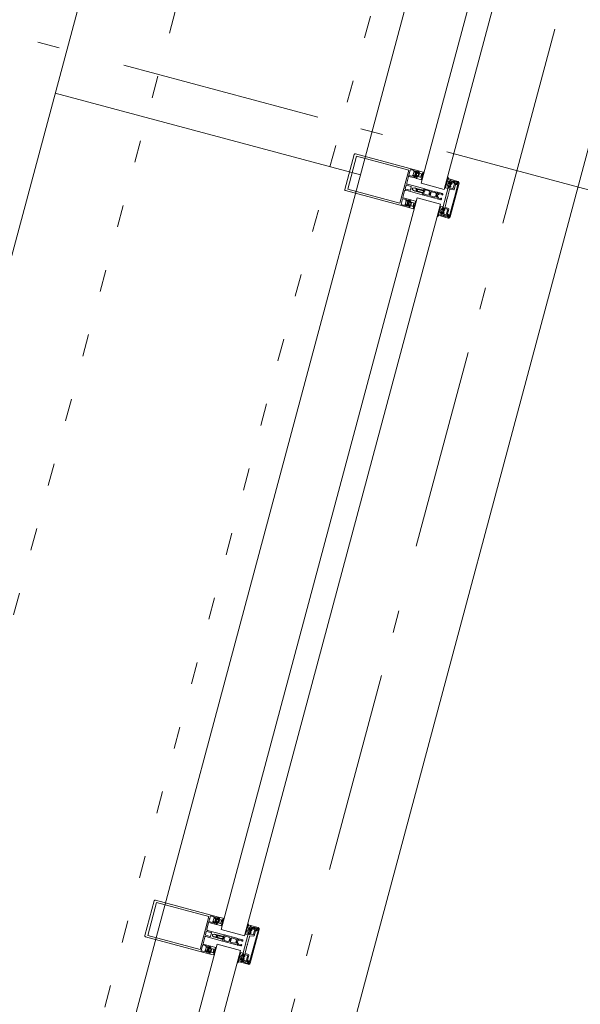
# Model space of a CAD drawing. Header units: millimetres. Extents: x -62314 to 79800, y -34032 to 28340.
# Tile 107 of 256: x 64568 to 65455, y -18830 to -17273. Entities that reach past the tile are written whole.
import ezdxf

# ---------------------------------------------------------------- set-up
doc = ezdxf.new("R2010")
doc.units = ezdxf.units.MM
doc.header["$LTSCALE"] = 508
doc.header["$PDMODE"] = 1
doc.header["$PDSIZE"] = -2
doc.linetypes.add('Dash Style-5', pattern=[0.20828, 0.069425, -0.138855])
doc.linetypes.add('Dash Style-6', pattern=[1.04164, 0.625, -0.20828, 0.06943, -0.13893])
for name, color, linetype, lineweight in [('(00) tekening-aanzicht grijs', 8, 'Continuous', 0), ('(00) tekening-stramien-algemeen', 7, 'Dash Style-6', 0), ('(28) hoofddraagconstructie-bovenliggend', 1, 'Dash Style-5', 0), ('(__) constructies_materialen-t4 rubber', 7, 'Continuous', 0), ('(__) constructies_materialen-Xh4 alu producten', 140, 'Continuous', 0), ('None', 7, 'Continuous', 0)]:
    doc.layers.add(name, color=color, linetype=linetype, lineweight=lineweight)

# ---------------------------------------------------------------- blocks, each defined once
blk = doc.blocks.new('blok b-v1-gevel_constructie')
at = {"layer": '(28) hoofddraagconstructie-bovenliggend', "color": 2, "lineweight": 0, "transparency": 33554687, "flags": 128}
blk.add_lwpolyline([(19862.99, 17082.58), (20162.99, 17082.58), (20162.99, 8220.51), (19862.99, 8220.51)], close=True, dxfattribs=at)
blk = doc.blocks.new('Group-80-1')
at = {"layer": '(__) constructies_materialen-Xh4 alu producten', "color": 1, "lineweight": 0}
for p, q in [((-28.5, 172), (28.5, 172)), ((-17.6, 79.5), (-17.6, 67.5)), ((-6.5, 80), (-17.1, 80)), ((-5, 51.5), (-5, 78.5)), ((-3.2, 79.5), (-3.2, 72.1)), ((2.7, 80), (-2.7, 80)), ((3.2, 72.1), (3.2, 79.5)), ((5, 78.5), (5, 51.5)), ((17.1, 80), (6.5, 80)), ((17.6, 67.5), (17.6, 79.5)), ((-27.2, 72.3), (-26.2, 73.4)), ((-25.5, 73.7), (-22.1, 73.7)), ((-21.4, 73.4), (-20.4, 72.3)), ((-2.7, 71.6), (2.7, 71.6)), ((20.4, 72.3), (21.4, 73.4)), ((22.1, 73.7), (25.5, 73.7)), ((26.2, 73.4), (27.2, 72.3)), ((-3.5, 51), (-4.5, 51)), ((4.5, 51), (3.5, 51))]:
    blk.add_line(p, q, dxfattribs=at)
at = {"layer": '(__) constructies_materialen-Xh4 alu producten', "color": 1, "lineweight": 0, "flags": 128}
for points in [[(-30, 170.5, -0.198912), (-29.6, 171.6, -0.198912), (-28.5, 172)], [(28.5, 172, -0.198912), (29.6, 171.6, -0.198912), (30, 170.5)], [(-24, 80, -0.356394), (-23.8, 80.2, -0.356394), (-23.6, 80)], [(-17.6, 79.5, -0.198912), (-17.5, 79.9, -0.198912), (-17.1, 80)], [(-6.5, 80, -0.198912), (-5.4, 79.6, -0.198912), (-5, 78.5)], [(-3.2, 79.5, -0.198912), (-3.1, 79.9, -0.198912), (-2.7, 80)], [(2.7, 80, -0.198912), (3.1, 79.9, -0.198912), (3.2, 79.5)], [(5, 78.5, -0.198912), (5.4, 79.6, -0.198912), (6.5, 80)], [(17.1, 80, -0.198912), (17.5, 79.9, -0.198912), (17.6, 79.5)], [(23.6, 80, -0.356394), (23.8, 80.2, -0.356394), (24, 80)], [(-27.2, 72.3, -0.414214), (-27.9, 72.3, -0.414214), (-27.9, 73.1)], [(-26.2, 73.4, -0.098491), (-25.9, 73.6, -0.098491), (-25.5, 73.7)], [(-24, 71.1, -0.356394), (-23.8, 71.3, -0.356394), (-23.6, 71.1)], [(-22.1, 73.7, -0.098491), (-21.7, 73.6, -0.098491), (-21.4, 73.4)], [(-19.7, 73.1, -0.414214), (-19.7, 72.3, -0.414214), (-20.4, 72.3)], [(-17.6, 67.5, -0.198912), (-17.7, 67.1, -0.198912), (-18.1, 67)], [(-2.7, 71.6, -0.198912), (-3.1, 71.7, -0.198912), (-3.2, 72.1)], [(-0.9, 68.8, -0.267949), (0, 69.3, -0.267949), (0.9, 68.8)], [(3.2, 72.1, -0.198912), (3.1, 71.7, -0.198912), (2.7, 71.6)], [(18.1, 67, -0.198912), (17.7, 67.1, -0.198912), (17.6, 67.5)], [(20.4, 72.3, -0.414214), (19.7, 72.3, -0.414214), (19.7, 73.1)], [(21.4, 73.4, -0.098491), (21.7, 73.6, -0.098491), (22.1, 73.7)], [(23.6, 71.1, -0.356394), (23.8, 71.3, -0.356394), (24, 71.1)], [(25.5, 73.7, -0.098491), (25.9, 73.6, -0.098491), (26.2, 73.4)], [(27.9, 73.1, -0.414214), (27.9, 72.3, -0.414214), (27.2, 72.3)], [(-4.5, 51, -0.198912), (-4.9, 51.1, -0.198912), (-5, 51.5)], [(-2.5, 52, -0.198912), (-2.8, 51.3, -0.198912), (-3.5, 51)], [(3.5, 51, -0.198912), (2.8, 51.3, -0.198912), (2.5, 52)], [(5, 51.5, -0.198912), (4.9, 51.1, -0.198912), (4.5, 51)]]:
    blk.add_lwpolyline(points, format="xyb", dxfattribs=at)
for points in [[(-24, 71.1), (-28.5, 71.1), (-28.5, 68.4), (-27.3, 68.4), (-27.3, 67.8), (-28.1, 67), (-30, 67), (-30, 170.5)], [(26.9, 82.3), (26.9, 167.7), (-26.9, 167.7), (-26.9, 82.3), (26.9, 82.3)], [(30, 170.5), (30, 67), (28.1, 67), (27.3, 67.8), (27.3, 68.4), (28.5, 68.4), (28.5, 71.1), (24, 71.1)], [(-24, 80), (-28.5, 80), (-28.5, 74.3), (-27.3, 74.3), (-27.3, 73.7), (-27.9, 73.1)], [(-19.7, 73.1), (-20.3, 73.7), (-20.3, 74.3), (-19.1, 74.3), (-19.1, 80), (-23.6, 80)], [(23.6, 80), (19.1, 80), (19.1, 74.3), (20.3, 74.3), (20.3, 73.7), (19.7, 73.1)], [(27.9, 73.1), (27.3, 73.7), (27.3, 74.3), (28.5, 74.3), (28.5, 80), (24, 80)], [(-18.1, 67), (-19.5, 67), (-20.3, 67.8), (-20.3, 68.4), (-19.1, 68.4), (-19.1, 71.1), (-23.6, 71.1)], [(-0.9, 68.8), (-2, 66.8), (-2, 64.9), (-2.5, 64.6), (-2, 64.3), (-2, 63.1), (-2.5, 62.8), (-2, 62.5), (-2, 61.3), (-2.5, 61), (-2, 60.7), (-2, 59.5), (-2.5, 59.2), (-2, 58.9), (-2, 57.7), (-2.5, 57.4), (-2, 57.1), (-2, 55.9), (-2.5, 55.6), (-2, 55.3), (-2, 54.1), (-2.5, 53.8), (-2, 53.5), (-2, 52.3), (-2.5, 52)], [(2.5, 52), (2.5, 52.9), (2, 53.2), (2, 54.5), (2.5, 54.7), (2, 55), (2, 56.3), (2.5, 56.5), (2, 56.8), (2, 58.1), (2.5, 58.3), (2, 58.6), (2, 59.9), (2.5, 60.1), (2, 60.4), (2, 61.7), (2.5, 61.9), (2, 62.2), (2, 63.5), (2.5, 63.7), (2, 64), (2, 65.3), (2.5, 65.5), (2, 65.8), (2, 66.8), (0.9, 68.8)], [(23.6, 71.1), (19.1, 71.1), (19.1, 68.4), (20.3, 68.4), (20.3, 67.8), (19.5, 67), (18.1, 67)]]:
    blk.add_lwpolyline(points, dxfattribs=at)
blk = doc.blocks.new('Group-81-1')
at = {"layer": '(__) constructies_materialen-Xh4 alu producten', "color": 1, "lineweight": 0}
for p, q in [((-28.7, 2.4), (-28.7, 2.3)), ((-25.2, 2.9), (-28.2, 2.9)), ((-27.7, 1.3), (-23.7, 1.3)), ((27.5, 0), (-27.5, 0)), ((28.2, 2.9), (25.2, 2.9)), ((28.7, 2.3), (28.7, 2.4))]:
    blk.add_line(p, q, dxfattribs=at)
at = {"layer": '(__) constructies_materialen-Xh4 alu producten', "color": 1, "lineweight": 0, "flags": 128}
for points in [[(-30, 2.5), (-30, 15), (-28.9, 15), (-27.7, 11.3)], [(-28.4, 9.9), (-28.4, 8.5), (-28.7, 7.4), (-28.7, 4.6)], [(-28.2, 4.1), (-24.7, 4.1), (-24.7, 3.4)], [(-23.7, 1.3), (-10, 1.4), (10, 1.4), (23.7, 1.3), (27.7, 1.3)], [(24.7, 3.4), (24.7, 4.1), (28.2, 4.1)], [(27.7, 11.3), (28.9, 15), (30, 15), (30, 2.5)], [(28.7, 4.6), (28.7, 7.4), (28.4, 8.5), (28.4, 9.9)]]:
    blk.add_lwpolyline(points, dxfattribs=at)
for points in [[(-27.5, 0, -0.198912), (-29.3, 0.7, -0.198912), (-30, 2.5)], [(-28.2, 4.1, -0.198914), (-28.6, 4.2, -0.198914), (-28.7, 4.6)], [(-28.7, 2.4, -0.198908), (-28.6, 2.8, -0.198908), (-28.2, 2.9)], [(-27.7, 1.3, -0.198913), (-28.4, 1.6, -0.198913), (-28.7, 2.3)], [(-28.4, 9.9, -0.131659), (-28.3, 10.2, -0.131659), (-28.1, 10.5)], [(-27.7, 11.3, -0.171859), (-27.7, 10.9, -0.171859), (-28.1, 10.5)], [(-24.7, 3.4, -0.198895), (-24.8, 3, -0.198895), (-25.2, 2.9)], [(25.2, 2.9, -0.198907), (24.8, 3, -0.198907), (24.7, 3.4)], [(30, 2.5, -0.198916), (29.3, 0.7, -0.198916), (27.5, 0)], [(28.1, 10.5, -0.171853), (27.7, 10.9, -0.171853), (27.7, 11.3)], [(28.7, 2.3, -0.198916), (28.4, 1.6, -0.198916), (27.7, 1.3)], [(28.1, 10.5, -0.131621), (28.3, 10.2, -0.131621), (28.4, 9.9)], [(28.7, 4.6, -0.198906), (28.6, 4.2, -0.198906), (28.2, 4.1)], [(28.2, 2.9, -0.198901), (28.6, 2.8, -0.198901), (28.7, 2.4)]]:
    blk.add_lwpolyline(points, format="xyb", dxfattribs=at)
blk = doc.blocks.new('Group-82-1')
at = {"layer": '(__) constructies_materialen-Xh4 alu producten', "color": 1, "lineweight": 0}
for p, q in [((-28.4, 9.7), (-26.4, 5.4)), ((-25.5, 7.5), (-26.3, 9.1)), ((-26, 5.1), (-16, 5.1)), ((-18, 6.9), (-24.6, 6.9)), ((-15.5, 5.5), (-14.4, 11.6)), ((-14.1, 11.9), (-5.2, 11.9)), ((-4.7, 11.9), (-0.2, 11.9)), ((0.3, 11.9), (4.8, 11.9)), ((5.3, 11.9), (14.1, 11.9)), ((14.4, 11.6), (15.5, 5.5)), ((16, 5.1), (26, 5.1)), ((24.6, 6.9), (18, 6.9)), ((26.3, 9.1), (25.6, 7.5)), ((26.5, 5.4), (28.4, 9.7))]:
    blk.add_line(p, q, dxfattribs=at)
at = {"layer": '(__) constructies_materialen-Xh4 alu producten', "color": 1, "lineweight": 0, "flags": 128}
for points in [[(-25.6, 10.7), (-26.4, 13.6), (-24.5, 13.6), (-24.5, 14.2), (-25.3, 15), (-28.5, 15), (-27.5, 11.3)], [(17, 7.7), (16, 13.6), (17.5, 13.6), (17.5, 14.2), (16.7, 15), (-16.7, 15), (-17.5, 14.2), (-17.5, 13.6), (-16, 13.6), (-17, 7.7)], [(27.5, 11.3), (28.5, 15), (25.3, 15), (24.5, 14.2), (24.5, 13.6), (26.4, 13.6), (25.6, 10.7)]]:
    blk.add_lwpolyline(points, dxfattribs=at)
for points in [[(-28, 10.5, 0.236755), (-28.4, 10.2, 0.236755), (-28.4, 9.7)], [(-28, 10.5, 0.21383), (-27.6, 10.8, 0.21383), (-27.5, 11.3)], [(-26, 9.9, 0.212969), (-26.3, 9.6, 0.212969), (-26.3, 9.1)], [(-26.4, 5.4, 0.142766), (-26.3, 5.2, 0.142766), (-26, 5.1)], [(-26, 9.9, 0.190265), (-25.6, 10.2, 0.190265), (-25.6, 10.7)], [(-25.5, 7.5, 0.142766), (-25.2, 7.1, 0.142766), (-24.6, 6.9)], [(-18, 6.9, 0.176327), (-17.4, 7.1, 0.176327), (-17, 7.7)], [(-16, 5.1, 0.176327), (-15.7, 5.2, 0.176327), (-15.5, 5.5)], [(-14.1, 11.9, 0.176327), (-14.3, 11.8, 0.176327), (-14.4, 11.6)], [(-4.7, 11.9, 0.350781), (-5, 12.1, 0.350781), (-5.2, 11.9)], [(0.3, 11.9, 0.350781), (0, 12.1, 0.350781), (-0.2, 11.9)], [(5.3, 11.9, 0.350781), (5, 12.1, 0.350781), (4.8, 11.9)], [(14.4, 11.6, 0.176327), (14.3, 11.8, 0.176327), (14.1, 11.9)], [(15.5, 5.5, 0.176327), (15.7, 5.2, 0.176327), (16, 5.1)], [(17, 7.7, 0.176327), (17.4, 7.1, 0.176327), (18, 6.9)], [(24.6, 6.9, 0.142766), (25.2, 7.1, 0.142766), (25.6, 7.5)], [(25.6, 10.7, 0.190265), (25.6, 10.2, 0.190265), (26, 9.9)], [(26.3, 9.1, 0.212969), (26.3, 9.6, 0.212969), (26, 9.9)], [(26, 5.1, 0.142766), (26.3, 5.2, 0.142766), (26.5, 5.4)], [(27.5, 11.3, 0.21383), (27.6, 10.8, 0.21383), (28, 10.5)], [(28.4, 9.7, 0.236755), (28.4, 10.2, 0.236755), (28, 10.5)]]:
    blk.add_lwpolyline(points, format="xyb", dxfattribs=at)
blk = doc.blocks.new('Group-83-1')
at = {"layer": '(__) constructies_materialen-t4 rubber', "color": 2, "lineweight": 0}
for p, q in [((-1.7, 61), (-0.9, 62.5)), ((0.9, 62.5), (1.7, 61)), ((-3.5, 48.8), (-3.5, 42.9)), ((-1.9, 49.3), (-3, 49.3)), ((-2.2, 57.7), (-2, 57.8)), ((-2.1, 57.2), (-2.2, 57.3)), ((-0.5, 50), (-1.4, 49.4)), ((-0.4, 61.5), (-1.2, 60.3)), ((1.2, 60.3), (0.4, 61.5)), ((1.4, 49.4), (0.5, 50)), ((3, 49.3), (1.9, 49.3)), ((2, 57.8), (2.2, 57.7)), ((2.2, 57.3), (2.1, 57.2)), ((3.4, 51), (5, 51)), ((3.5, 42.9), (3.5, 48.8)), ((5, 51), (5, 30.8)), ((-3.5, 38.4), (-3.5, 32)), ((-3.2, 42.6), (-2.9, 42.6)), ((-3.2, 31.7), (-2.9, 31.7)), ((-2.6, 42.3), (-2.6, 40.6)), ((-2.6, 31.4), (-2.6, 29.7)), ((-1.7, 40.2), (-1.1, 40.9)), ((1.1, 40.9), (1.8, 40.2)), ((2.6, 40.6), (2.6, 42.3)), ((2.6, 29.7), (2.6, 31.4)), ((2.9, 42.6), (3.2, 42.6)), ((2.9, 31.7), (3.2, 31.7)), ((3.5, 32), (3.5, 38.5)), ((-5, 21.3), (-5, 27)), ((-3.7, 27.7), (-4.8, 29.9)), ((-4.7, 27.3), (-4, 27.2)), ((-3.6, 20.3), (-4, 20.3)), ((-3.7, 24.9), (-3.7, 22)), ((-0.7, 28.3), (-3.4, 25.6)), ((-1.7, 29.3), (-1.1, 30)), ((3.4, 25.6), (0.7, 28.3)), ((1.1, 30), (1.8, 29.3)), ((4.8, 29.9), (3.7, 27.7)), ((3.7, 22), (3.7, 24.9)), ((4, 20.3), (3.7, 20.3)), ((4, 27.2), (4.7, 27.3)), ((5, 27), (5, 21.3))]:
    blk.add_line(p, q, dxfattribs=at)
at = {"layer": '(__) constructies_materialen-t4 rubber', "color": 2, "lineweight": 0, "flags": 128}
for points in [[(-0.9, 62.5, -0.267949), (0, 63, -0.267949), (0.9, 62.5)], [(-3.5, 48.8, -0.199047), (-3.3, 49.2, -0.199047), (-3, 49.3)], [(-1.9, 52.6, -0.208715), (-2.3, 51.5, -0.208715), (-3.4, 51)], [(-2.2, 57.3, -0.267951), (-2.4, 57.5, -0.267951), (-2.2, 57.7)], [(-1.9, 52.6, -0.011432), (-2, 54.9, -0.011432), (-2.1, 57.2)], [(-2, 57.8, -0.006493), (-2, 59.1, -0.006493), (-1.9, 60.4)], [(-1.9, 60.4, -0.055381), (-1.8, 60.7, -0.055381), (-1.7, 61)], [(-1.4, 49.4, -0.065543), (-1.7, 49.3, -0.065543), (-1.9, 49.3)], [(-1.3, 52.3, -0.01861), (-1.5, 56, -0.01861), (-1.4, 59.6)], [(-1.4, 59.6, -0.057234), (-1.3, 60, -0.057234), (-1.2, 60.3)], [(1.3, 52.3, -0.198979), (0.9, 51.4, -0.198979), (0, 51, -0.198979), (-0.9, 51.4, -0.198979), (-1.3, 52.3)], [(-0.5, 50, -0.131279), (0, 50.1, -0.131279), (0.5, 50)], [(-0.4, 61.5, -0.267935), (0, 61.8, -0.267935), (0.4, 61.5)], [(1.2, 60.3, -0.057234), (1.3, 60, -0.057234), (1.4, 59.6)], [(1.4, 59.6, -0.018611), (1.5, 56, -0.018611), (1.3, 52.3)], [(1.9, 49.3, -0.065543), (1.7, 49.3, -0.065543), (1.4, 49.4)], [(1.7, 61, -0.055381), (1.8, 60.7, -0.055381), (1.9, 60.4)], [(1.9, 60.4, -0.006493), (2, 59.1, -0.006493), (2, 57.8)], [(2.1, 57.2, -0.011432), (2, 54.9, -0.011432), (1.9, 52.6)], [(3.4, 51, -0.208715), (2.3, 51.5, -0.208715), (1.9, 52.6)], [(2.2, 57.7, -0.267951), (2.4, 57.5, -0.267951), (2.2, 57.3)], [(3, 49.3, -0.199048), (3.4, 49.2, -0.199048), (3.5, 48.8)], [(-3.2, 42.6, -0.198912), (-3.4, 42.7, -0.198912), (-3.5, 42.9)], [(-3.5, 38.4, -0.199004), (-3.3, 38.8, -0.199004), (-3, 39)], [(-3.2, 31.7, -0.198912), (-3.4, 31.8, -0.198912), (-3.5, 32)], [(-2.9, 42.6, -0.198894), (-2.7, 42.5, -0.198894), (-2.6, 42.3)], [(-2.9, 31.7, -0.198893), (-2.7, 31.6, -0.198893), (-2.6, 31.4)], [(-1.7, 40.2, -0.303299), (-2.3, 40.1, -0.303299), (-2.6, 40.6)], [(-1.1, 40.9, -0.199063), (0, 41.4, -0.199063), (1.1, 40.9)], [(-0.3, 39.6, -0.199054), (0, 39.8, -0.199054), (0.4, 39.6)], [(2.6, 40.6, -0.303353), (2.3, 40.1, -0.303353), (1.8, 40.2)], [(2.6, 42.3, -0.198931), (2.7, 42.5, -0.198931), (2.9, 42.6)], [(2.6, 31.4, -0.198931), (2.7, 31.6, -0.198931), (2.9, 31.7)], [(3, 39, -0.198912), (3.4, 38.8, -0.198912), (3.5, 38.5)], [(3.5, 42.9, -0.198912), (3.4, 42.7, -0.198912), (3.2, 42.6)], [(3.5, 32, -0.198912), (3.4, 31.8, -0.198912), (3.2, 31.7)], [(-4.8, 29.9, -0.054598), (-4.9, 30.3, -0.054598), (-5, 30.8)], [(-5, 27, -0.210285), (-4.9, 27.2, -0.210285), (-4.7, 27.3)], [(-4, 20.3, -0.198942), (-4.7, 20.6, -0.198942), (-5, 21.3)], [(-3.7, 27.7, -0.267953), (-3.7, 27.4, -0.267953), (-4, 27.2)], [(-3.7, 24.9, -0.098491), (-3.6, 25.3, -0.098491), (-3.4, 25.6)], [(-3.4, 21.7, -0.198912), (-3.6, 21.8, -0.198912), (-3.7, 22)], [(-2.6, 21.3, -0.198912), (-2.9, 20.6, -0.198912), (-3.6, 20.3)], [(-1.7, 29.3, -0.303299), (-2.3, 29.2, -0.303299), (-2.6, 29.7)], [(-1.1, 30, -0.199047), (0, 30.5, -0.199047), (1.1, 30)], [(-0.7, 28.3, -0.199046), (0, 28.6, -0.199046), (0.7, 28.3)], [(2.6, 29.7, -0.303353), (2.3, 29.2, -0.303353), (1.8, 29.3)], [(3.7, 20.3, -0.198912), (2.9, 20.6, -0.198912), (2.7, 21.3)], [(3.4, 25.6, -0.098491), (3.6, 25.3, -0.098491), (3.7, 24.9)], [(3.7, 22, -0.198912), (3.6, 21.8, -0.198912), (3.4, 21.7)], [(4, 27.2, -0.267892), (3.8, 27.4, -0.267892), (3.7, 27.7)], [(5, 21.3, -0.198883), (4.7, 20.6, -0.198883), (4, 20.3)], [(4.7, 27.3, -0.210208), (4.9, 27.2, -0.210208), (5, 27)], [(5, 30.8, -0.054549), (5, 30.3, -0.054549), (4.8, 29.9)]]:
    blk.add_lwpolyline(points, format="xyb", dxfattribs=at)
for points in [[(-5, 30.8), (-5, 51), (-3.4, 51)], [(-0.3, 39.6), (-1, 39), (-3, 39)], [(3, 39), (1, 39), (0.4, 39.6)], [(-3.4, 21.7), (-2.6, 21.7), (-2.6, 21.3)], [(2.7, 21.3), (2.7, 21.7), (3.4, 21.7)]]:
    blk.add_lwpolyline(points, dxfattribs=at)
blk = doc.blocks.new('45 schueco vliesgevel verticaal')
at = {"layer": 'None', "color": 7, "linetype": 'Continuous', "lineweight": 0, "transparency": 33554687}
blk.add_point((0, 0), dxfattribs=at)
at = {"layer": '(__) constructies_materialen-Xh4 alu producten', "color": 1}
for name in ['Group-80-1', 'Group-83-1', 'Group-81-1', 'Group-82-1']:
    blk.add_blockref(name, (0, 0), dxfattribs=at)
blk = doc.blocks.new('Group-141-1')
at = {"layer": '(__) constructies_materialen-t4 rubber', "color": 2, "lineweight": 0}
for p, q in [((-18.8, -16.4), (-19.6, -15.9)), ((-19.6, -17.6), (-18.8, -17.2)), ((-18.8, -18.7), (-19.6, -18.2)), ((-19.6, -19.8), (-18.8, -19.3)), ((-18.8, -20.9), (-19.6, -20.4)), ((-19.6, -22), (-18.8, -21.5)), ((-18.8, -23.1), (-19.6, -22.6)), ((-19.6, -24.2), (-18.8, -23.7)), ((-18.8, -25.3), (-19.6, -24.8)), ((-19.6, -26.4), (-18.8, -25.9)), ((-18.1, -27.8), (-19.6, -27)), ((-16.8, -21.2), (-16.6, -21.2)), ((-16.6, -20.6), (-16.7, -20.7)), ((-16.6, -21.7), (-16.7, -21.9)), ((-16.2, -24.7), (-16.7, -25)), ((-16.6, -20), (-16.5, -20.1)), ((-16.6, -22.4), (-16.5, -22.4)), ((-16.2, -19.4), (-16.4, -19.5)), ((-16.3, -22.9), (-16.4, -23.1)), ((-16.2, -23.5), (-16, -23.5)), ((-16.1, -18.9), (-16.1, -19)), ((-15.6, -18.5), (-15.6, -17.2)), ((-15.6, -25.3), (-15.6, -24)), ((-15, -17), (-15, -17.7)), ((-15, -24.7), (-15, -25.3)), ((-14.6, -19.3), (-14.6, -19.6)), ((-14.6, -22.8), (-14.6, -23.1)), ((-14.5, -19.8), (-12.9, -20.8)), ((-12.9, -21.6), (-14.5, -22.6)), ((-12.9, -18.8), (-14.1, -18.8)), ((-14.1, -23.6), (-12.9, -23.6)), ((-12.4, -20.5), (-12.4, -19.3)), ((-12.4, -23.1), (-12.4, -21.9)), ((-12.3, -17.4), (-11.3, -18.2)), ((-11.3, -24.2), (-12.3, -25)), ((-11.8, -20.1), (-11.8, -22.4)), ((-19.8, -32.1), (-19.8, -31.2))]:
    blk.add_line(p, q, dxfattribs=at)
at = {"layer": '(__) constructies_materialen-t4 rubber', "color": 2, "lineweight": 0, "flags": 128}
for points in [[(-19.6, -15.9, -0.268734), (-19.8, -15.7, -0.268734), (-19.6, -15.4)], [(-19.6, -18.2, -0.266603), (-19.8, -17.9, -0.266603), (-19.6, -17.6)], [(-19.6, -20.4, -0.266055), (-19.8, -20.1, -0.266055), (-19.6, -19.8)], [(-19.6, -22.6, -0.266523), (-19.8, -22.3, -0.266523), (-19.6, -22)], [(-19.6, -24.8, -0.265486), (-19.8, -24.5, -0.265486), (-19.6, -24.2)], [(-19.6, -27, -0.266662), (-19.8, -26.7, -0.266662), (-19.6, -26.4)], [(-19.8, -30.9, -0.120772), (-19.2, -29.6, -0.120772), (-18.1, -28.7)], [(-19.8, -31.2, -0.020615), (-19.8, -31, -0.020615), (-19.8, -30.9)], [(-19.2, -32.1, -0.118471), (-18.7, -30.9, -0.118471), (-17.7, -30)], [(-18.8, -16.4, -0.278767), (-18.6, -16.8, -0.278767), (-18.8, -17.2)], [(-18.8, -18.7, -0.242926), (-18.6, -19, -0.242926), (-18.8, -19.3)], [(-18.8, -20.9, -0.235422), (-18.6, -21.2, -0.235422), (-18.8, -21.5)], [(-18.8, -23.1, -0.244643), (-18.6, -23.4, -0.244643), (-18.8, -23.7)], [(-18.8, -25.3, -0.244088), (-18.6, -25.6, -0.244088), (-18.8, -25.9)], [(-18.1, -27.8, -0.279208), (-17.9, -28.3, -0.279208), (-18.1, -28.7)], [(-16.8, -21.2, -0.260942), (-16.9, -20.9, -0.260942), (-16.7, -20.7)], [(-16.9, -25.3, -0.131666), (-16.8, -25.1, -0.131666), (-16.7, -25)], [(-15.6, -25.3, -0.414214), (-16.3, -26, -0.414213), (-16.9, -25.3)], [(-16.6, -22.4, -0.260947), (-16.8, -22.2, -0.260947), (-16.7, -21.9)], [(-16.6, -20, -0.260964), (-16.7, -19.7, -0.260964), (-16.4, -19.5)], [(-16.5, -20.1, -0.226265), (-16.4, -20.3, -0.226265), (-16.6, -20.6)], [(-16.6, -21.2, -0.226321), (-16.5, -21.5, -0.226321), (-16.6, -21.7)], [(-15.7, -23.7, -0.155968), (-16.5, -21.2, -0.155968), (-15.7, -18.6)], [(-16.5, -22.4, -0.226253), (-16.3, -22.6, -0.226253), (-16.3, -22.9)], [(-16.2, -23.5, -0.260887), (-16.4, -23.3, -0.260887), (-16.4, -23.1)], [(-16.1, -18.9, -0.260899), (-16.1, -18.6, -0.260899), (-15.9, -18.4)], [(-16.1, -19, -0.226266), (-16, -19.3, -0.226266), (-16.2, -19.4)], [(-15.7, -23.8, -0.129812), (-15.9, -24.3, -0.129812), (-16.2, -24.7)], [(-16, -23.5, -0.193971), (-15.8, -23.6, -0.193971), (-15.7, -23.8)], [(-15.7, -17.2, -0.182712), (-15.6, -16.8, -0.182712), (-15.3, -16.7)], [(-15.6, -18.5, -0.078353), (-15.6, -18.5, -0.078353), (-15.7, -18.6)], [(-15.7, -23.7, -0.076678), (-15.6, -23.9, -0.076678), (-15.6, -24)], [(-15.6, -17.2, -0.327116), (-15.4, -16.9, -0.327116), (-15, -17)], [(-15, -16.4, -0.182652), (-15.1, -16.6, -0.182652), (-15.3, -16.7)], [(-15, -25.9, -0.414214), (-15.3, -25.6, -0.414214), (-15, -25.3)], [(-14.6, -18, -0.229025), (-14.9, -17.9, -0.229025), (-15, -17.7)], [(-15, -24.7, -0.196818), (-14.9, -24.5, -0.196818), (-14.7, -24.4)], [(-13.1, -24.4, -0.063362), (-13.9, -24.5, -0.063362), (-14.7, -24.4)], [(-14.6, -18, -0.060463), (-13.9, -17.9, -0.060463), (-13.1, -18)], [(-14.6, -19.3, -0.198871), (-14.5, -18.9, -0.198871), (-14.1, -18.8)], [(-14.5, -19.8, -0.131687), (-14.6, -19.7, -0.131687), (-14.6, -19.6)], [(-14.6, -22.8, -0.131694), (-14.6, -22.7, -0.131694), (-14.5, -22.6)], [(-14.1, -23.6, -0.198959), (-14.5, -23.5, -0.198959), (-14.6, -23.1)], [(-12.9, -18.8, -0.198871), (-12.5, -18.9, -0.198871), (-12.4, -19.3)], [(-12.4, -20.5, -0.267946), (-12.6, -20.8, -0.267946), (-12.9, -20.8)], [(-12.9, -21.6, -0.26797), (-12.6, -21.6, -0.26797), (-12.4, -21.9)], [(-12.4, -23.1, -0.198958), (-12.5, -23.5, -0.198958), (-12.9, -23.6)], [(-12.7, -17.5, -0.221724), (-12.5, -17.4, -0.221724), (-12.3, -17.4)], [(-12.3, -25, -0.22166), (-12.5, -25, -0.22166), (-12.7, -24.9)], [(-11.8, -20.1, -0.148069), (-11.7, -19.8, -0.148069), (-11.5, -19.6)], [(-11.5, -22.8, -0.148062), (-11.7, -22.6, -0.148062), (-11.8, -22.4)], [(-11.3, -18.2, -0.261819), (-11, -19, -0.261819), (-11.5, -19.6)], [(-11.5, -22.8, -0.26185), (-11, -23.4, -0.26185), (-11.3, -24.2)], [(-19.2, -32.1, -0.393258), (-19.5, -32.4, -0.393258), (-19.8, -32.1)]]:
    blk.add_lwpolyline(points, format="xyb", dxfattribs=at)
for points in [[(-19.6, -15.4), (-18.9, -15), (-15, -15), (-15, -16.4)], [(-15, -25.9), (-15, -30), (-17.7, -30)], [(-15.7, -17.2), (-15.7, -18.4), (-15.9, -18.4)], [(-13.1, -18), (-13, -18), (-12.7, -17.5)], [(-12.7, -24.9), (-13, -24.4), (-13.1, -24.4)]]:
    blk.add_lwpolyline(points, dxfattribs=at)
blk = doc.blocks.new('Group-142-1')
at = {"layer": 'None', "color": 7, "linetype": 'Continuous', "lineweight": 0, "transparency": 33554687}
blk.add_point((0, 0), dxfattribs=at)
at = {"layer": '(__) constructies_materialen-t4 rubber', "color": 7}
blk.add_blockref('Group-141-1', (0, 0), dxfattribs=at)
blk = doc.blocks.new('Group-143-1')
at = {"layer": '(__) constructies_materialen-t4 rubber', "color": 2, "lineweight": 0}
for p, q in [((-69.7, -20), (-70.7, -20.8)), ((-70.7, -26.8), (-69.7, -27.6)), ((-70.2, -22.6), (-70.2, -24.9)), ((-69.6, -23.1), (-69.6, -21.9)), ((-69.6, -25.7), (-69.6, -24.5)), ((-67.6, -22.4), (-69.2, -23.4)), ((-69.2, -24.2), (-67.6, -25.2)), ((-69.1, -21.4), (-67.9, -21.4)), ((-67.9, -26.2), (-69.1, -26.2)), ((-67.4, -21.9), (-67.4, -22.2)), ((-67.4, -25.4), (-67.4, -25.7)), ((-67, -19.6), (-67, -20.3)), ((-67, -27.3), (-67, -27.9)), ((-67, -28.5), (-67, -30)), ((-67, -30), (-59.6, -30)), ((-66.4, -21), (-66.4, -19.8)), ((-66.4, -27.9), (-66.4, -26.6)), ((-65.8, -26.1), (-66, -26.1)), ((-65.9, -21.5), (-65.9, -21.6)), ((-65.8, -22), (-65.6, -22.1)), ((-65.8, -27.3), (-65.3, -27.6)), ((-65.7, -25.5), (-65.6, -25.7)), ((-65.4, -22.6), (-65.5, -22.7)), ((-65.4, -25), (-65.5, -25)), ((-65.4, -23.2), (-65.3, -23.3)), ((-65.2, -23.8), (-65.4, -23.8)), ((-65.4, -24.3), (-65.3, -24.5)), ((-64.6, -25.6), (-64.6, -22)), ((-63.6, -21), (-62.1, -21)), ((-62.1, -26.6), (-63.6, -26.6)), ((-61.1, -22), (-61.1, -25.6)), ((-59.5, -28.1), (-60.5, -25.9)), ((-59.4, -29.8), (-59.4, -28.5)), ((-59.2, -19), (-58.4, -18.5)), ((-58.4, -20.2), (-59.2, -19.7)), ((-59.2, -21.2), (-58.4, -20.8)), ((-58.4, -22.4), (-59.2, -22)), ((-59.2, -23.4), (-58.4, -23)), ((-59.1, -28.5), (-59.1, -29.2)), ((-58.5, -29.8), (-58.4, -29.8)), ((-58.2, -29.6), (-58.2, -28.9))]:
    blk.add_line(p, q, dxfattribs=at)
at = {"layer": '(__) constructies_materialen-t4 rubber', "color": 2, "lineweight": 0, "flags": 128}
for points in [[(-70.7, -20.8, 0.261819), (-71, -21.6, 0.261819), (-70.5, -22.2)], [(-70.5, -25.4, 0.26185), (-71, -26, 0.26185), (-70.7, -26.8)], [(-70.2, -22.6, 0.148069), (-70.3, -22.4, 0.148069), (-70.5, -22.2)], [(-70.5, -25.4, 0.148062), (-70.3, -25.2, 0.148062), (-70.2, -24.9)], [(-69.3, -20.1, 0.221724), (-69.5, -20, 0.221724), (-69.7, -20)], [(-69.7, -27.6, 0.22166), (-69.5, -27.6, 0.22166), (-69.3, -27.5)], [(-69.1, -21.4, 0.198871), (-69.5, -21.5, 0.198871), (-69.6, -21.9)], [(-69.6, -23.1, 0.267946), (-69.5, -23.4, 0.267946), (-69.2, -23.4)], [(-69.2, -24.2, 0.26797), (-69.5, -24.2, 0.26797), (-69.6, -24.5)], [(-69.6, -25.7, 0.198958), (-69.5, -26.1, 0.198958), (-69.1, -26.2)], [(-67.4, -20.6, 0.060463), (-68.1, -20.5, 0.060463), (-68.9, -20.6)], [(-68.9, -27, 0.063362), (-68.1, -27.1, 0.063362), (-67.3, -27)], [(-67.4, -21.9, 0.198871), (-67.5, -21.5, 0.198871), (-67.9, -21.4)], [(-67.9, -26.2, 0.198959), (-67.5, -26.1, 0.198959), (-67.4, -25.7)], [(-67.6, -22.4, 0.131687), (-67.4, -22.3, 0.131687), (-67.4, -22.2)], [(-67.4, -25.4, 0.131694), (-67.4, -25.3, 0.131694), (-67.6, -25.2)], [(-67.4, -20.6, 0.229025), (-67.1, -20.5, 0.229025), (-67, -20.3)], [(-67, -27.3, 0.196818), (-67.1, -27.1, 0.196818), (-67.3, -27)], [(-67, -19, 0.182652), (-66.9, -19.1, 0.182652), (-66.7, -19.2)], [(-66.4, -19.8, 0.327116), (-66.6, -19.5, 0.327116), (-67, -19.6)], [(-67, -28.5, 0.414214), (-66.7, -28.2, 0.414214), (-67, -27.9)], [(-66.3, -19.7, 0.182712), (-66.4, -19.4, 0.182712), (-66.7, -19.2)], [(-66.4, -21, 0.078353), (-66.4, -21.1, 0.078353), (-66.3, -21.2)], [(-66.3, -26.3, 0.076678), (-66.4, -26.5, 0.076678), (-66.4, -26.6)], [(-66.4, -27.9, 0.414214), (-65.8, -28.5, 0.414214), (-65.1, -27.9)], [(-66.3, -26.3, 0.155968), (-65.5, -23.8, 0.155968), (-66.3, -21.2)], [(-66, -26.1, 0.193971), (-66.2, -26.2, 0.193971), (-66.3, -26.4)], [(-66.3, -26.4, 0.129812), (-66.2, -26.9, 0.129812), (-65.8, -27.3)], [(-65.9, -21.5, 0.260899), (-65.9, -21.2, 0.260899), (-66.1, -21)], [(-65.9, -21.6, 0.226266), (-66, -21.8, 0.226266), (-65.8, -22)], [(-65.5, -25, 0.226253), (-65.7, -25.2, 0.226253), (-65.7, -25.5)], [(-65.8, -26.1, 0.260887), (-65.6, -25.9, 0.260887), (-65.6, -25.7)], [(-65.4, -22.6, 0.260964), (-65.3, -22.3, 0.260964), (-65.6, -22.1)], [(-65.5, -22.7, 0.226265), (-65.6, -22.9, 0.226265), (-65.4, -23.2)], [(-65.4, -23.8, 0.226321), (-65.5, -24.1, 0.226321), (-65.4, -24.3)], [(-65.4, -25, 0.260947), (-65.2, -24.8, 0.260947), (-65.3, -24.5)], [(-65.2, -23.8, 0.260942), (-65.1, -23.5, 0.260942), (-65.3, -23.3)], [(-65.1, -27.9, 0.131666), (-65.2, -27.7, 0.131666), (-65.3, -27.6)], [(-63.6, -21, 0.198912), (-64.3, -21.3, 0.198912), (-64.6, -22)], [(-64.6, -25.6, 0.198912), (-64.3, -26.3, 0.198912), (-63.6, -26.6)], [(-61.1, -22, 0.198912), (-61.4, -21.3, 0.198912), (-62.1, -21)], [(-62.1, -26.6, 0.198912), (-61.4, -26.3, 0.198912), (-61.1, -25.6)], [(-59.8, -25.6, 0.403832), (-60.3, -25.4, 0.403832), (-60.5, -25.9)], [(-59.1, -28.5, 0.06132), (-59.3, -27, 0.06132), (-59.8, -25.6)], [(-59.6, -30, 0.198885), (-59.5, -29.9, 0.198885), (-59.4, -29.8)], [(-59.4, -28.5, 0.052384), (-59.4, -28.3, 0.052384), (-59.5, -28.1)], [(-59.2, -19, 0.267925), (-59.4, -19.4, 0.267925), (-59.2, -19.7)], [(-59.2, -21.2, 0.267956), (-59.4, -21.6, 0.267956), (-59.2, -22)], [(-59.2, -23.4, 0.187268), (-59.4, -23.7, 0.187268), (-59.3, -24.1)], [(-58.2, -28.9, 0.058228), (-58.5, -26.4, 0.058228), (-59.3, -24.1)], [(-59.1, -29.2, 0.198963), (-58.9, -29.6, 0.198963), (-58.5, -29.8)], [(-58.4, -18.5, 0.267966), (-58.2, -18.3, 0.267966), (-58.4, -18)], [(-58.4, -20.8, 0.267966), (-58.2, -20.5, 0.267966), (-58.4, -20.2)], [(-58.4, -23, 0.267966), (-58.2, -22.7, 0.267966), (-58.4, -22.4)], [(-58.4, -29.8, 0.19905), (-58.3, -29.7, 0.19905), (-58.2, -29.6)]]:
    blk.add_lwpolyline(points, format="xyb", dxfattribs=at)
for points in [[(-68.9, -20.6), (-69, -20.6), (-69.3, -20.1)], [(-69.3, -27.5), (-69, -27), (-68.9, -27)], [(-58.4, -18), (-59.1, -17.6), (-67, -17.6), (-67, -19)], [(-66.3, -19.7), (-66.3, -21), (-66.1, -21)]]:
    blk.add_lwpolyline(points, dxfattribs=at)
blk = doc.blocks.new('Group-144-1')
at = {"layer": '(__) constructies_materialen-t4 rubber', "color": 2, "lineweight": 0}
for p, q in [((-19.8, 32.1), (-19.8, 31.2)), ((-18.1, 27.8), (-19.6, 27)), ((-19.6, 26.4), (-18.8, 25.9)), ((-18.8, 25.3), (-19.6, 24.8)), ((-19.6, 24.2), (-18.8, 23.7)), ((-18.8, 23.1), (-19.6, 22.6)), ((-19.6, 22), (-18.8, 21.5)), ((-18.8, 20.9), (-19.6, 20.4)), ((-19.6, 19.8), (-18.8, 19.3)), ((-18.8, 18.7), (-19.6, 18.2)), ((-19.6, 17.6), (-18.8, 17.2)), ((-18.8, 16.4), (-19.6, 15.9)), ((-16.8, 21.2), (-16.6, 21.2)), ((-16.2, 24.7), (-16.7, 25)), ((-16.6, 21.7), (-16.7, 21.9)), ((-16.6, 20.6), (-16.7, 20.7)), ((-16.6, 22.4), (-16.5, 22.4)), ((-16.6, 20), (-16.5, 20.1)), ((-16.3, 22.9), (-16.4, 23.1)), ((-16.2, 19.4), (-16.4, 19.5)), ((-16.2, 23.5), (-16, 23.5)), ((-16.1, 18.9), (-16.1, 19)), ((-15.6, 25.3), (-15.6, 24)), ((-15.6, 18.5), (-15.6, 17.2)), ((-15, 24.7), (-15, 25.3)), ((-15, 17), (-15, 17.7)), ((-14.6, 22.8), (-14.6, 23.1)), ((-14.6, 19.3), (-14.6, 19.6)), ((-12.9, 21.6), (-14.5, 22.6)), ((-14.5, 19.8), (-12.9, 20.8)), ((-14.1, 23.6), (-12.9, 23.6)), ((-12.9, 18.8), (-14.1, 18.8)), ((-12.4, 23.1), (-12.4, 21.9)), ((-12.4, 20.5), (-12.4, 19.3)), ((-11.3, 24.2), (-12.3, 25)), ((-12.3, 17.4), (-11.3, 18.2)), ((-11.8, 20.1), (-11.8, 22.4))]:
    blk.add_line(p, q, dxfattribs=at)
at = {"layer": '(__) constructies_materialen-t4 rubber', "color": 2, "lineweight": 0, "flags": 128}
for points in [[(-19.2, 32.1, 0.393258), (-19.5, 32.4, 0.393258), (-19.8, 32.1)], [(-19.8, 31.2, 0.020615), (-19.8, 31, 0.020615), (-19.8, 30.9)], [(-19.2, 32.1, 0.118471), (-18.7, 30.9, 0.118471), (-17.7, 30)], [(-19.8, 30.9, 0.120772), (-19.2, 29.6, 0.120772), (-18.1, 28.7)], [(-19.6, 27, 0.266662), (-19.8, 26.7, 0.266662), (-19.6, 26.4)], [(-19.6, 24.8, 0.265486), (-19.8, 24.5, 0.265486), (-19.6, 24.2)], [(-19.6, 22.6, 0.266523), (-19.8, 22.3, 0.266523), (-19.6, 22)], [(-19.6, 20.4, 0.266055), (-19.8, 20.1, 0.266055), (-19.6, 19.8)], [(-19.6, 18.2, 0.266603), (-19.8, 17.9, 0.266603), (-19.6, 17.6)], [(-19.6, 15.9, 0.268734), (-19.8, 15.7, 0.268734), (-19.6, 15.4)], [(-18.8, 25.3, 0.244088), (-18.6, 25.6, 0.244088), (-18.8, 25.9)], [(-18.8, 23.1, 0.244643), (-18.6, 23.4, 0.244643), (-18.8, 23.7)], [(-18.8, 20.9, 0.235422), (-18.6, 21.2, 0.235422), (-18.8, 21.5)], [(-18.8, 18.7, 0.242926), (-18.6, 19, 0.242926), (-18.8, 19.3)], [(-18.8, 16.4, 0.278767), (-18.6, 16.8, 0.278767), (-18.8, 17.2)], [(-18.1, 27.8, 0.279208), (-17.9, 28.3, 0.279208), (-18.1, 28.7)], [(-15.6, 25.3, 0.414214), (-16.3, 26, 0.414214), (-16.9, 25.3)], [(-16.9, 25.3, 0.131666), (-16.8, 25.1, 0.131666), (-16.7, 25)], [(-16.8, 21.2, 0.260942), (-16.9, 20.9, 0.260942), (-16.7, 20.7)], [(-16.6, 22.4, 0.260947), (-16.8, 22.2, 0.260947), (-16.7, 21.9)], [(-16.6, 20, 0.260964), (-16.7, 19.7, 0.260964), (-16.4, 19.5)], [(-16.6, 21.2, 0.226321), (-16.5, 21.5, 0.226321), (-16.6, 21.7)], [(-16.5, 20.1, 0.226265), (-16.4, 20.3, 0.226265), (-16.6, 20.6)], [(-15.7, 23.7, 0.155968), (-16.5, 21.2, 0.155968), (-15.7, 18.6)], [(-16.5, 22.4, 0.226253), (-16.3, 22.6, 0.226253), (-16.3, 22.9)], [(-16.2, 23.5, 0.260887), (-16.4, 23.3, 0.260887), (-16.4, 23.1)], [(-15.7, 23.8, 0.129812), (-15.9, 24.3, 0.129812), (-16.2, 24.7)], [(-16.1, 19, 0.226266), (-16, 19.3, 0.226266), (-16.2, 19.4)], [(-16.1, 18.9, 0.260899), (-16.1, 18.6, 0.260899), (-15.9, 18.4)], [(-16, 23.5, 0.193971), (-15.8, 23.6, 0.193971), (-15.7, 23.8)], [(-15.7, 23.7, 0.076678), (-15.6, 23.9, 0.076678), (-15.6, 24)], [(-15.6, 18.5, 0.078353), (-15.6, 18.5, 0.078353), (-15.7, 18.6)], [(-15.7, 17.2, 0.182712), (-15.6, 16.8, 0.182712), (-15.3, 16.7)], [(-15.6, 17.2, 0.327116), (-15.4, 16.9, 0.327116), (-15, 17)], [(-15, 25.9, 0.414214), (-15.3, 25.6, 0.414214), (-15, 25.3)], [(-15, 16.4, 0.182652), (-15.1, 16.6, 0.182652), (-15.3, 16.7)], [(-15, 24.7, 0.196818), (-14.9, 24.5, 0.196818), (-14.7, 24.4)], [(-14.6, 18, 0.229025), (-14.9, 17.9, 0.229025), (-15, 17.7)], [(-13.1, 24.4, 0.063362), (-13.9, 24.5, 0.063362), (-14.7, 24.4)], [(-14.1, 23.6, 0.198959), (-14.5, 23.5, 0.198959), (-14.6, 23.1)], [(-14.6, 22.8, 0.131694), (-14.6, 22.7, 0.131694), (-14.5, 22.6)], [(-14.5, 19.8, 0.131687), (-14.6, 19.7, 0.131687), (-14.6, 19.6)], [(-14.6, 19.3, 0.198871), (-14.5, 18.9, 0.198871), (-14.1, 18.8)], [(-14.6, 18, 0.060463), (-13.9, 17.9, 0.060463), (-13.1, 18)], [(-12.4, 23.1, 0.198958), (-12.5, 23.5, 0.198958), (-12.9, 23.6)], [(-12.9, 21.6, 0.26797), (-12.6, 21.6, 0.26797), (-12.4, 21.9)], [(-12.4, 20.5, 0.267946), (-12.6, 20.8, 0.267946), (-12.9, 20.8)], [(-12.9, 18.8, 0.198871), (-12.5, 18.9, 0.198871), (-12.4, 19.3)], [(-12.3, 25, 0.22166), (-12.5, 25, 0.22166), (-12.7, 24.9)], [(-12.7, 17.5, 0.221724), (-12.5, 17.4, 0.221724), (-12.3, 17.4)], [(-11.5, 22.8, 0.148062), (-11.7, 22.6, 0.148062), (-11.8, 22.4)], [(-11.8, 20.1, 0.148069), (-11.7, 19.8, 0.148069), (-11.5, 19.6)], [(-11.5, 22.8, 0.26185), (-11, 23.4, 0.26185), (-11.3, 24.2)], [(-11.3, 18.2, 0.261819), (-11, 19, 0.261819), (-11.5, 19.6)]]:
    blk.add_lwpolyline(points, format="xyb", dxfattribs=at)
for points in [[(-19.6, 15.4), (-18.9, 15), (-15, 15), (-15, 16.4)], [(-15, 25.9), (-15, 30), (-17.7, 30)], [(-15.7, 17.2), (-15.7, 18.4), (-15.9, 18.4)], [(-12.7, 24.9), (-13, 24.4), (-13.1, 24.4)], [(-13.1, 18), (-13, 18), (-12.7, 17.5)]]:
    blk.add_lwpolyline(points, dxfattribs=at)
blk = doc.blocks.new('Group-145-1')
at = {"layer": 'None', "color": 7, "linetype": 'Continuous', "lineweight": 0, "transparency": 33554687}
blk.add_point((0, 0), dxfattribs=at)
at = {"layer": '(__) constructies_materialen-t4 rubber', "color": 7}
blk.add_blockref('Group-144-1', (0, 0), dxfattribs=at)
blk = doc.blocks.new('Group-146-1')
at = {"layer": '(__) constructies_materialen-t4 rubber', "color": 2, "lineweight": 0}
for p, q in [((-70.7, 26.8), (-69.7, 27.6)), ((-69.7, 20), (-70.7, 20.8)), ((-70.2, 22.6), (-70.2, 24.9)), ((-69.6, 25.7), (-69.6, 24.5)), ((-69.6, 23.1), (-69.6, 21.9)), ((-69.2, 24.2), (-67.6, 25.2)), ((-67.6, 22.4), (-69.2, 23.4)), ((-67.9, 26.2), (-69.1, 26.2)), ((-69.1, 21.4), (-67.9, 21.4)), ((-67.4, 25.4), (-67.4, 25.7)), ((-67.4, 21.9), (-67.4, 22.2)), ((-67, 30), (-59.6, 30)), ((-67, 28.5), (-67, 30)), ((-67, 27.3), (-67, 27.9)), ((-67, 19.6), (-67, 20.3)), ((-66.4, 27.9), (-66.4, 26.6)), ((-66.4, 21), (-66.4, 19.8)), ((-65.8, 26.1), (-66, 26.1)), ((-65.9, 21.5), (-65.9, 21.6)), ((-65.8, 27.3), (-65.3, 27.6)), ((-65.8, 22), (-65.6, 22.1)), ((-65.7, 25.5), (-65.6, 25.7)), ((-65.4, 25), (-65.5, 25)), ((-65.4, 22.6), (-65.5, 22.7)), ((-65.4, 24.3), (-65.3, 24.5)), ((-65.2, 23.8), (-65.4, 23.8)), ((-65.4, 23.2), (-65.3, 23.3)), ((-64.6, 25.6), (-64.6, 22)), ((-62.1, 26.6), (-63.6, 26.6)), ((-63.6, 21), (-62.1, 21)), ((-61.1, 22), (-61.1, 25.6)), ((-59.5, 28.1), (-60.5, 25.9)), ((-59.4, 29.8), (-59.4, 28.5)), ((-59.2, 23.4), (-58.4, 23)), ((-58.4, 22.4), (-59.2, 22)), ((-59.2, 21.2), (-58.4, 20.8)), ((-58.4, 20.2), (-59.2, 19.7)), ((-59.2, 19), (-58.4, 18.5)), ((-59.1, 28.5), (-59.1, 29.2)), ((-58.5, 29.8), (-58.4, 29.8)), ((-58.2, 29.6), (-58.2, 28.9))]:
    blk.add_line(p, q, dxfattribs=at)
at = {"layer": '(__) constructies_materialen-t4 rubber', "color": 2, "lineweight": 0, "flags": 128}
for points in [[(-70.5, 25.4, -0.26185), (-71, 26, -0.26185), (-70.7, 26.8)], [(-70.7, 20.8, -0.261819), (-71, 21.6, -0.261819), (-70.5, 22.2)], [(-70.5, 25.4, -0.148062), (-70.3, 25.2, -0.148062), (-70.2, 24.9)], [(-70.2, 22.6, -0.148069), (-70.3, 22.4, -0.148069), (-70.5, 22.2)], [(-69.7, 27.6, -0.22166), (-69.5, 27.6, -0.22166), (-69.3, 27.5)], [(-69.3, 20.1, -0.221724), (-69.5, 20, -0.221724), (-69.7, 20)], [(-69.6, 25.7, -0.198958), (-69.5, 26.1, -0.198958), (-69.1, 26.2)], [(-69.2, 24.2, -0.26797), (-69.5, 24.2, -0.26797), (-69.6, 24.5)], [(-69.6, 23.1, -0.267946), (-69.5, 23.4, -0.267946), (-69.2, 23.4)], [(-69.1, 21.4, -0.198871), (-69.5, 21.5, -0.198871), (-69.6, 21.9)], [(-68.9, 27, -0.063362), (-68.1, 27.1, -0.063362), (-67.3, 27)], [(-67.4, 20.6, -0.060463), (-68.1, 20.5, -0.060463), (-68.9, 20.6)], [(-67.9, 26.2, -0.198959), (-67.5, 26.1, -0.198959), (-67.4, 25.7)], [(-67.4, 21.9, -0.198871), (-67.5, 21.5, -0.198871), (-67.9, 21.4)], [(-67.4, 25.4, -0.131694), (-67.4, 25.3, -0.131694), (-67.6, 25.2)], [(-67.6, 22.4, -0.131687), (-67.4, 22.3, -0.131687), (-67.4, 22.2)], [(-67.4, 20.6, -0.229025), (-67.1, 20.5, -0.229025), (-67, 20.3)], [(-67, 27.3, -0.196818), (-67.1, 27.1, -0.196818), (-67.3, 27)], [(-67, 28.5, -0.414214), (-66.7, 28.2, -0.414214), (-67, 27.9)], [(-66.4, 19.8, -0.327116), (-66.6, 19.5, -0.327116), (-67, 19.6)], [(-67, 19, -0.182652), (-66.9, 19.1, -0.182652), (-66.7, 19.2)], [(-66.3, 19.7, -0.182712), (-66.4, 19.4, -0.182712), (-66.7, 19.2)], [(-66.4, 27.9, -0.414214), (-65.8, 28.5, -0.414214), (-65.1, 27.9)], [(-66.3, 26.3, -0.076678), (-66.4, 26.5, -0.076678), (-66.4, 26.6)], [(-66.4, 21, -0.078353), (-66.4, 21.1, -0.078353), (-66.3, 21.2)], [(-66.3, 26.4, -0.129812), (-66.2, 26.9, -0.129812), (-65.8, 27.3)], [(-66, 26.1, -0.193971), (-66.2, 26.2, -0.193971), (-66.3, 26.4)], [(-66.3, 26.3, -0.155968), (-65.5, 23.8, -0.155968), (-66.3, 21.2)], [(-65.9, 21.5, -0.260899), (-65.9, 21.2, -0.260899), (-66.1, 21)], [(-65.9, 21.6, -0.226266), (-66, 21.8, -0.226266), (-65.8, 22)], [(-65.8, 26.1, -0.260887), (-65.6, 25.9, -0.260887), (-65.6, 25.7)], [(-65.5, 25, -0.226253), (-65.7, 25.2, -0.226253), (-65.7, 25.5)], [(-65.5, 22.7, -0.226265), (-65.6, 22.9, -0.226265), (-65.4, 23.2)], [(-65.4, 22.6, -0.260964), (-65.3, 22.3, -0.260964), (-65.6, 22.1)], [(-65.4, 23.8, -0.226321), (-65.5, 24.1, -0.226321), (-65.4, 24.3)], [(-65.4, 25, -0.260947), (-65.2, 24.8, -0.260947), (-65.3, 24.5)], [(-65.1, 27.9, -0.131666), (-65.2, 27.7, -0.131666), (-65.3, 27.6)], [(-65.2, 23.8, -0.260942), (-65.1, 23.5, -0.260942), (-65.3, 23.3)], [(-64.6, 25.6, -0.198912), (-64.3, 26.3, -0.198912), (-63.6, 26.6)], [(-63.6, 21, -0.198912), (-64.3, 21.3, -0.198912), (-64.6, 22)], [(-62.1, 26.6, -0.198912), (-61.4, 26.3, -0.198912), (-61.1, 25.6)], [(-61.1, 22, -0.198912), (-61.4, 21.3, -0.198912), (-62.1, 21)], [(-59.8, 25.6, -0.403832), (-60.3, 25.4, -0.403832), (-60.5, 25.9)], [(-59.1, 28.5, -0.06132), (-59.3, 27, -0.06132), (-59.8, 25.6)], [(-59.6, 30, -0.198885), (-59.5, 29.9, -0.198885), (-59.4, 29.8)], [(-59.4, 28.5, -0.052384), (-59.4, 28.3, -0.052384), (-59.5, 28.1)], [(-59.2, 23.4, -0.187268), (-59.4, 23.7, -0.187268), (-59.3, 24.1)], [(-59.2, 21.2, -0.267956), (-59.4, 21.6, -0.267956), (-59.2, 22)], [(-59.2, 19, -0.267925), (-59.4, 19.4, -0.267925), (-59.2, 19.7)], [(-58.2, 28.9, -0.058228), (-58.5, 26.4, -0.058228), (-59.3, 24.1)], [(-59.1, 29.2, -0.198963), (-58.9, 29.6, -0.198963), (-58.5, 29.8)], [(-58.4, 29.8, -0.19905), (-58.3, 29.7, -0.19905), (-58.2, 29.6)], [(-58.4, 23, -0.267966), (-58.2, 22.7, -0.267966), (-58.4, 22.4)], [(-58.4, 20.8, -0.267966), (-58.2, 20.5, -0.267966), (-58.4, 20.2)], [(-58.4, 18.5, -0.267966), (-58.2, 18.3, -0.267966), (-58.4, 18)]]:
    blk.add_lwpolyline(points, format="xyb", dxfattribs=at)
for points in [[(-69.3, 27.5), (-69, 27), (-68.9, 27)], [(-68.9, 20.6), (-69, 20.6), (-69.3, 20.1)], [(-58.4, 18), (-59.1, 17.6), (-67, 17.6), (-67, 19)], [(-66.3, 19.7), (-66.3, 21), (-66.1, 21)]]:
    blk.add_lwpolyline(points, dxfattribs=at)
blk = doc.blocks.new('Group-147-1')
at = {"layer": '(__) constructies_materialen-t4 rubber', "color": 7}
for name in ['Group-146-1', 'Group-143-1']:
    blk.add_blockref(name, (0, 0), dxfattribs=at)
at = {"layer": 'None', "color": 17, "transparency": 33554687}
for name in ['Group-145-1', 'Group-142-1']:
    blk.add_blockref(name, (0, 0), dxfattribs=at)
at = {"layer": 'None', "color": 7, "transparency": 33554687, "rotation": 90}
blk.add_blockref('45 schueco vliesgevel verticaal', (0, 0), dxfattribs=at)
blk = doc.blocks.new('Symbol-7')
at = {"layer": 'None', "color": 17, "transparency": 33554687}
blk.add_blockref('Group-147-1', (0, 0), dxfattribs=at)
blk = doc.blocks.new('bu-b-10')
at = {"layer": 'None', "color": 17, "lineweight": 0, "transparency": 33554687, "flags": 128}
for points in [[(123.6, 220), (123.6, 258), (1321.4, 258), (1321.4, 220)], [(1345.4, 220), (1345.4, 258), (2543.2, 258), (2543.2, 220)], [(2567.2, 220), (2567.2, 258), (3764.9, 258), (3764.9, 220)]]:
    blk.add_lwpolyline(points, close=True, dxfattribs=at)
at = {"layer": 'None', "color": 17, "transparency": 33554687, "rotation": 270}
for p in [(1333.4, 200), (2555.2, 200)]:
    blk.add_blockref('Symbol-7', p, dxfattribs=at)
blk = doc.blocks.new('blok B 01 (2D)')
at = {"layer": '(00) tekening-aanzicht grijs', "color": 17, "lineweight": 0, "transparency": 33554687}
for p, q in [((68030, 8520.6), (68030, 17465.9)), ((67693, 10999.2), (67193, 10999.2))]:
    blk.add_line(p, q, dxfattribs=at)
at = {"layer": '(00) tekening-aanzicht grijs', "color": 17, "lineweight": 0, "transparency": 33554687, "flags": 128}
blk.add_lwpolyline([(67147.1, 17815), (67147.2, 17815, 0.120217), (58756, 30980.7), (59001.1, 31046.4), (59684.3, 30368.2), (59885.2, 30566, -0.112264), (67637.5, 17926, -0.000404), (67654.8, 17874.8), (67653.6, 17874.1, -0.068823), (67693, 17589.1), (67693, 8520.6), (67193, 8520.6), (67193, 17589.1, 0.081822), (67163.9, 17765.6)], format="xyb", dxfattribs=at)
at = {"layer": 'None', "color": 17, "lineweight": 0, "transparency": 33554687}
blk.add_line((67193, 17589.1), (67193, 8520.6), dxfattribs=at)
at = {"layer": 'None', "color": 17, "transparency": 33554687, "rotation": 90}
blk.add_blockref('bu-b-10', (68047, 8444.1), dxfattribs=at)
at = {"layer": 'None', "color": 17, "transparency": 33554687}
blk.add_blockref('blok b-v1-gevel_constructie', (47480, 0), dxfattribs=at)
blk = doc.blocks.new('Group-176-1')
at = {"layer": '(00) tekening-stramien-algemeen', "color": 2, "lineweight": 0, "transparency": 33554687}
blk.add_line((71038, 0), (-1884.5, 0), dxfattribs=at)
blk = doc.blocks.new('Stramien blok B')
at = {"layer": '(00) tekening-stramien-algemeen', "color": 2, "lineweight": 0, "transparency": 33554687}
blk.add_line((67660, 1818.9), (67660, -14997.6), dxfattribs=at)
at = {"layer": 'None', "color": 17, "transparency": 33554687}
blk.add_blockref('Group-176-1', (0, 0), dxfattribs=at)

msp = doc.modelspace()

# ---------------------------------------------------------------- block references
at = {"layer": 'None', "color": 17, "transparency": 33554687}
for name, p, rotation in [('blok B 01 (2D)', (-3125.94, -10622.93), 344.9999999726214), ('Stramien blok B', (0, 0), 344.9999645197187)]:
    msp.add_blockref(name, p, dxfattribs=dict(at, rotation=rotation))

doc.saveas('drawing.dxf')
